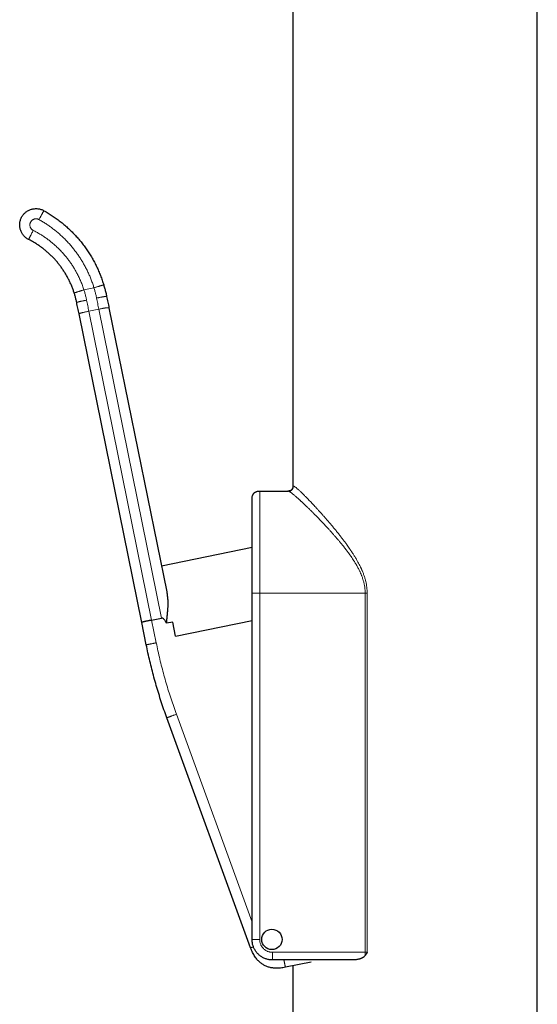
# Model space of a CAD drawing. Header units: millimetres. Extents: x 8 to 1004, y 12 to 903.
# Tile 50 of 57: x 671 to 722, y 710 to 806. Entities that reach past the tile are written whole.
import ezdxf

# ---------------------------------------------------------------- set-up
doc = ezdxf.new("R2010")
doc.units = ezdxf.units.MM

msp = doc.modelspace()

# ---------------------------------------------------------------- linework, layer by layer
at = {"color": 7, "linetype": 'Continuous', "lineweight": 30}
for p, q in [((697.733, 868.219), (697.733, 760.511)), ((721.733, 673.445), (721.733, 850.585)), ((679.682, 777.989), (685.348, 750.125)), ((682.898, 747.12), (676.742, 777.391)), ((694.483, 760.011), (697.273, 760.011)), ((693.733, 754.463), (684.834, 752.653)), ((693.733, 716.011), (693.733, 750.011)), ((683.343, 744.93), (682.898, 747.12)), ((683.871, 747.355), (684.85, 747.554)), ((685.95, 747.165), (685.334, 747.04)), ((686.229, 745.793), (685.95, 747.165)), ((686.229, 745.793), (693.733, 747.319)), ((693.589, 715.201), (685.363, 737.772)), ((703.493, 714.011), (695.733, 714.011)), ((699.52, 713.8), (697.006, 713.289)), ((697.733, 713.437), (697.733, 673.445))]:
    msp.add_line(p, q, dxfattribs=at)
at = {"color": 8, "linetype": 'Continuous', "lineweight": 0}
for p, q in [((677.222, 779.756), (678.21, 779.957)), ((678.688, 777.86), (677.708, 777.66)), ((677.708, 777.66), (683.871, 747.355)), ((684.85, 747.554), (678.688, 777.86)), ((694.483, 750.011), (694.483, 716.011)), ((694.483, 750.011), (704.834, 750.011)), ((704.834, 714.761), (704.834, 750.011)), ((705.03, 750.011), (705.03, 714.761)), ((683.871, 747.355), (684.323, 745.129)), ((686.303, 738.114), (693.733, 717.727)), ((695.733, 714.761), (704.834, 714.761))]:
    msp.add_line(p, q, dxfattribs=at)
at = {"color": 7, "linetype": 'Continuous', "lineweight": 30}
msp.add_circle((695.676, 716.024), 1, dxfattribs=at)
for points in [[(671.795, 784.697), (671.749, 784.723), (671.655, 784.773), (671.526, 784.866), (671.406, 784.97), (671.297, 785.086), (671.199, 785.213), (671.115, 785.348), (671.045, 785.491), (670.989, 785.64), (670.949, 785.794), (670.924, 785.951), (670.914, 786.11), (670.921, 786.269), (670.943, 786.427), (670.981, 786.582), (671.033, 786.732), (671.101, 786.876), (671.182, 787.013), (671.277, 787.141), (671.384, 787.259), (671.502, 787.366), (671.63, 787.46), (671.767, 787.542), (671.912, 787.609), (672.062, 787.662), (672.217, 787.7), (672.374, 787.722), (672.533, 787.728), (672.692, 787.718), (672.85, 787.693), (673.003, 787.652), (673.153, 787.597), (673.247, 787.548), (673.294, 787.524)], [(673.294, 787.524), (673.433, 787.445), (673.711, 787.286), (674.115, 787.029), (674.51, 786.757), (674.893, 786.47), (675.266, 786.168), (675.627, 785.853), (675.975, 785.523), (676.311, 785.181), (676.633, 784.826), (676.941, 784.459), (677.234, 784.08), (677.513, 783.69), (677.777, 783.29), (678.026, 782.88), (678.258, 782.461), (678.474, 782.033), (678.673, 781.597), (678.856, 781.154), (679.022, 780.705), (679.118, 780.4), (679.166, 780.247)], [(676.269, 779.452), (676.232, 779.564), (676.158, 779.788), (676.029, 780.118), (675.889, 780.443), (675.735, 780.762), (675.569, 781.074), (675.391, 781.38), (675.201, 781.679), (674.999, 781.969), (674.786, 782.252), (674.561, 782.526), (674.326, 782.79), (674.081, 783.046), (673.826, 783.291), (673.561, 783.526), (673.287, 783.75), (673.004, 783.963), (672.714, 784.165), (672.415, 784.355), (672.109, 784.534), (671.9, 784.643), (671.795, 784.697)], [(679.454, 779.111), (679.492, 778.924), (679.568, 778.55), (679.644, 778.176), (679.682, 777.989)], [(676.742, 777.391), (676.704, 777.578), (676.628, 777.952), (676.552, 778.326), (676.514, 778.513)], [(695.733, 714.011), (695.681, 714.013), (695.576, 714.015), (695.42, 714.034), (695.266, 714.065), (695.115, 714.107), (694.967, 714.162), (694.824, 714.227), (694.687, 714.304), (694.556, 714.392), (694.433, 714.489), (694.318, 714.596), (694.211, 714.711), (694.113, 714.835), (694.026, 714.965), (693.949, 715.102), (693.884, 715.245), (693.829, 715.393), (693.786, 715.544), (693.756, 715.698), (693.737, 715.854), (693.734, 715.959), (693.733, 716.011)]]:
    msp.add_open_spline(points, degree=3, dxfattribs=at)
at = {"color": 8, "linetype": 'Continuous', "lineweight": 0}
for points, knots in [([(672.808, 786.65), (672.828, 786.685), (672.866, 786.754), (672.921, 786.853), (672.973, 786.945), (673.02, 787.031), (673.064, 787.11), (673.105, 787.182), (673.141, 787.248), (673.173, 787.306), (673.202, 787.358), (673.227, 787.403), (673.248, 787.44), (673.265, 787.471), (673.278, 787.495), (673.288, 787.512), (673.293, 787.522), (673.294, 787.523), (673.294, 787.524)], [0, 0, 0, 0, 0.074669, 0.144858, 0.210964, 0.273465, 0.332924, 0.389996, 0.44542, 0.5, 0.55458, 0.610004, 0.667076, 0.726535, 0.789036, 0.855142, 0.925331, 1, 1, 1, 1]), ([(672.808, 786.65), (672.785, 786.662), (672.737, 786.686), (672.661, 786.709), (672.583, 786.723), (672.503, 786.727), (672.424, 786.72), (672.346, 786.702), (672.271, 786.675), (672.201, 786.638), (672.136, 786.591), (672.078, 786.537), (672.027, 786.475), (671.985, 786.407), (671.953, 786.335), (671.93, 786.258), (671.918, 786.18), (671.915, 786.1), (671.924, 786.021), (671.943, 785.943), (671.972, 785.869), (672.011, 785.799), (672.059, 785.735), (672.114, 785.678), (672.177, 785.628), (672.223, 785.603), (672.246, 785.59)], [0, 0, 0, 0, 0.041724, 0.083143, 0.124997, 0.166659, 0.208077, 0.249997, 0.291658, 0.333077, 0.374997, 0.416658, 0.458077, 0.499997, 0.541658, 0.583077, 0.624997, 0.666658, 0.708077, 0.749997, 0.791658, 0.833077, 0.874997, 0.916725, 0.958143, 1, 1, 1, 1]), ([(678.21, 779.957), (678.168, 780.088), (678.086, 780.35), (677.945, 780.736), (677.791, 781.117), (677.623, 781.493), (677.442, 781.862), (677.251, 782.218), (677.052, 782.561), (676.846, 782.889), (676.629, 783.21), (676.401, 783.524), (676.157, 783.836), (675.898, 784.146), (675.623, 784.452), (675.337, 784.747), (675.041, 785.033), (674.734, 785.307), (674.423, 785.566), (674.111, 785.809), (673.796, 786.036), (673.475, 786.252), (673.146, 786.458), (672.921, 786.586), (672.808, 786.65)], [0, 0, 0, 0, 0.04673, 0.093364, 0.139961, 0.186582, 0.233287, 0.280048, 0.324039, 0.367979, 0.411919, 0.455909, 0.5, 0.546721, 0.593349, 0.639946, 0.68657, 0.733283, 0.780054, 0.824052, 0.867995, 0.911933, 0.955918, 1, 1, 1, 1]), ([(672.246, 785.59), (672.228, 785.554), (672.193, 785.484), (672.141, 785.382), (672.094, 785.288), (672.049, 785.2), (672.009, 785.12), (671.971, 785.046), (671.938, 784.979), (671.907, 784.919), (671.881, 784.867), (671.858, 784.821), (671.838, 784.783), (671.823, 784.751), (671.81, 784.727), (671.802, 784.71), (671.796, 784.699), (671.796, 784.698), (671.795, 784.697)], [0, 0, 0, 0, 0.074669, 0.144858, 0.210964, 0.273465, 0.332924, 0.389996, 0.44542, 0.5, 0.55458, 0.610004, 0.667076, 0.726535, 0.789036, 0.855142, 0.925331, 1, 1, 1, 1]), ([(672.246, 785.59), (672.355, 785.533), (672.573, 785.421), (672.89, 785.236), (673.201, 785.041), (673.505, 784.835), (673.801, 784.617), (674.106, 784.374), (674.418, 784.106), (674.733, 783.809), (675.034, 783.499), (675.308, 783.192), (675.556, 782.891), (675.778, 782.598), (675.989, 782.298), (676.19, 781.99), (676.378, 781.675), (676.566, 781.333), (676.75, 780.965), (676.925, 780.57), (677.085, 780.167), (677.176, 779.893), (677.222, 779.756)], [0, 0, 0, 0, 0.046735, 0.093367, 0.13996, 0.186578, 0.233287, 0.280054, 0.33503, 0.389942, 0.444897, 0.5, 0.546724, 0.59335, 0.639942, 0.686565, 0.733282, 0.780061, 0.835045, 0.88996, 0.94491, 1, 1, 1, 1]), ([(677.222, 779.756), (677.183, 779.744), (677.109, 779.72), (677, 779.685), (676.9, 779.653), (676.806, 779.623), (676.72, 779.596), (676.641, 779.571), (676.57, 779.548), (676.506, 779.527), (676.45, 779.51), (676.401, 779.494), (676.36, 779.481), (676.327, 779.47), (676.301, 779.462), (676.283, 779.456), (676.271, 779.452), (676.27, 779.452), (676.269, 779.452)], [0, 0, 0, 0, 0.0746695, 0.1448578, 0.2109639, 0.2734646, 0.332924, 0.3899961, 0.4454196, 0.5, 0.5545804, 0.6100039, 0.667076, 0.7265354, 0.7890361, 0.8551422, 0.9253305, 1, 1, 1, 1]), ([(677.222, 779.756), (677.256, 779.645), (677.325, 779.424), (677.414, 779.087), (677.462, 778.86), (677.487, 778.747)], [0, 0, 0, 0, 0.333411, 0.666588, 1, 1, 1, 1]), ([(678.21, 779.957), (678.248, 779.969), (678.323, 779.992), (678.432, 780.025), (678.533, 780.055), (678.627, 780.084), (678.714, 780.11), (678.793, 780.134), (678.864, 780.156), (678.928, 780.175), (678.985, 780.192), (679.034, 780.207), (679.075, 780.22), (679.109, 780.23), (679.135, 780.238), (679.153, 780.243), (679.164, 780.247), (679.166, 780.247), (679.166, 780.247)], [0, 0, 0, 0, 0.074669, 0.144858, 0.210964, 0.273465, 0.332924, 0.389996, 0.44542, 0.5, 0.55458, 0.610004, 0.667076, 0.726535, 0.789036, 0.855142, 0.925331, 1, 1, 1, 1]), ([(678.467, 778.946), (678.443, 779.059), (678.394, 779.286), (678.308, 779.623), (678.242, 779.846), (678.21, 779.957)], [0, 0, 0, 0, 0.333403, 0.66662, 1, 1, 1, 1]), ([(677.487, 778.747), (677.447, 778.739), (677.37, 778.723), (677.259, 778.7), (677.156, 778.678), (677.06, 778.658), (676.971, 778.639), (676.89, 778.621), (676.818, 778.604), (676.752, 778.589), (676.695, 778.575), (676.645, 778.562), (676.604, 778.55), (676.57, 778.54), (676.544, 778.532), (676.526, 778.524), (676.515, 778.518), (676.514, 778.515), (676.514, 778.513)], [0, 0, 0, 0, 0.074669, 0.144858, 0.210964, 0.273465, 0.332924, 0.389996, 0.44542, 0.5, 0.55458, 0.610004, 0.667076, 0.726535, 0.789036, 0.855142, 0.925331, 1, 1, 1, 1]), ([(678.467, 778.946), (678.506, 778.954), (678.583, 778.97), (678.695, 778.992), (678.799, 779.012), (678.895, 779.031), (678.984, 779.048), (679.065, 779.063), (679.139, 779.076), (679.205, 779.087), (679.263, 779.097), (679.314, 779.104), (679.356, 779.11), (679.391, 779.114), (679.419, 779.116), (679.438, 779.116), (679.451, 779.115), (679.453, 779.113), (679.454, 779.111)], [0, 0, 0, 0, 0.074669, 0.144858, 0.210964, 0.273465, 0.332924, 0.389996, 0.44542, 0.5, 0.55458, 0.610004, 0.667076, 0.726535, 0.789036, 0.855142, 0.925331, 1, 1, 1, 1]), ([(677.708, 777.66), (677.668, 777.652), (677.591, 777.637), (677.48, 777.613), (677.377, 777.591), (677.281, 777.569), (677.193, 777.549), (677.112, 777.529), (677.04, 777.511), (676.975, 777.493), (676.918, 777.477), (676.869, 777.461), (676.828, 777.447), (676.795, 777.434), (676.77, 777.421), (676.752, 777.41), (676.742, 777.4), (676.742, 777.394), (676.742, 777.391)], [0, 0, 0, 0, 0.074669, 0.144858, 0.210964, 0.273465, 0.332924, 0.389996, 0.44542, 0.5, 0.55458, 0.610004, 0.667076, 0.726535, 0.789036, 0.855142, 0.925331, 1, 1, 1, 1]), ([(678.688, 777.86), (678.727, 777.868), (678.804, 777.883), (678.916, 777.905), (679.02, 777.925), (679.116, 777.942), (679.205, 777.958), (679.287, 777.971), (679.361, 777.983), (679.428, 777.992), (679.486, 777.999), (679.537, 778.004), (679.581, 778.007), (679.617, 778.007), (679.645, 778.006), (679.665, 778.002), (679.678, 777.997), (679.681, 777.991), (679.682, 777.989)], [0, 0, 0, 0, 0.074669, 0.144858, 0.210964, 0.273465, 0.332924, 0.389996, 0.44542, 0.5, 0.55458, 0.610004, 0.667076, 0.726535, 0.789036, 0.855142, 0.925331, 1, 1, 1, 1]), ([(697.273, 760.011), (697.3, 760.012), (697.351, 760.013), (697.424, 760.024), (697.485, 760.039), (697.536, 760.059), (697.577, 760.081), (697.614, 760.106), (697.648, 760.136), (697.677, 760.169), (697.703, 760.207), (697.724, 760.248), (697.744, 760.299), (697.759, 760.36), (697.77, 760.433), (697.771, 760.485), (697.772, 760.511)], [0, 0, 0, 0, 0.098542, 0.189342, 0.273439, 0.332905, 0.389984, 0.445413, 0.5, 0.554587, 0.610016, 0.667095, 0.726561, 0.810658, 0.901458, 1, 1, 1, 1]), ([(697.772, 760.511), (697.782, 760.51), (697.803, 760.508), (697.848, 760.488), (697.902, 760.456), (697.967, 760.411), (698.043, 760.353), (698.124, 760.286), (698.21, 760.213), (698.298, 760.135), (698.393, 760.048), (698.476, 759.969), (698.544, 759.905), (698.594, 759.857), (698.646, 759.807), (698.699, 759.755), (698.753, 759.702), (698.809, 759.647), (698.886, 759.57), (698.986, 759.469), (699.112, 759.341), (699.244, 759.205), (699.381, 759.063), (699.524, 758.913), (699.673, 758.755), (699.824, 758.594), (699.988, 758.416), (700.168, 758.22), (700.365, 758.002), (700.569, 757.775), (700.778, 757.539), (700.995, 757.291), (701.219, 757.032), (701.448, 756.763), (701.679, 756.487), (701.912, 756.204), (702.147, 755.913), (702.376, 755.624), (702.596, 755.34), (702.802, 755.066), (702.981, 754.822), (703.134, 754.61), (703.23, 754.473), (703.294, 754.38), (703.327, 754.333), (703.359, 754.285), (703.392, 754.238), (703.424, 754.19), (703.507, 754.066), (703.637, 753.867), (703.811, 753.592), (703.973, 753.32), (704.119, 753.062), (704.25, 752.818), (704.337, 752.645), (704.39, 752.533), (704.415, 752.482), (704.438, 752.431), (704.462, 752.38), (704.485, 752.329), (704.507, 752.279), (704.544, 752.193), (704.595, 752.072), (704.656, 751.916), (704.713, 751.761), (704.765, 751.607), (704.812, 751.455), (704.855, 751.303), (704.905, 751.107), (704.955, 750.866), (704.998, 750.58), (705.025, 750.295), (705.028, 750.106), (705.03, 750.011)], [0, 0, 0, 0, 0.0197114, 0.0394916, 0.0593663, 0.0793605, 0.0994989, 0.1198056, 0.137011, 0.1543654, 0.1718821, 0.1895739, 0.1975778, 0.2056207, 0.2137036, 0.2218276, 0.2299938, 0.2382031, 0.2464567, 0.2632807, 0.2802757, 0.2974496, 0.3148102, 0.3323647, 0.3501205, 0.3680844, 0.3851731, 0.406614, 0.4282627, 0.4501292, 0.4722228, 0.4945527, 0.5179343, 0.5412968, 0.5646501, 0.5880039, 0.6113681, 0.6354498, 0.6566572, 0.6774913, 0.6979608, 0.7112755, 0.7244382, 0.7278608, 0.7312732, 0.7346755, 0.7380678, 0.7414499, 0.7448222, 0.7643982, 0.7833565, 0.8017104, 0.8194748, 0.834633, 0.8493594, 0.8526075, 0.8558346, 0.859041, 0.8622268, 0.8653922, 0.8685373, 0.8716623, 0.8813181, 0.8907962, 0.9001027, 0.909244, 0.9182271, 0.9270591, 0.9357476, 0.9521801, 0.9683233, 0.984241, 1, 1, 1, 1]), ([(694.483, 760.011), (694.483, 760.009), (694.483, 760.006), (694.483, 759.976), (694.483, 759.928), (694.483, 759.86), (694.483, 759.774), (694.483, 759.67), (694.483, 759.549), (694.483, 759.41), (694.483, 759.252), (694.483, 759.076), (694.483, 758.881), (694.483, 758.669), (694.483, 758.44), (694.483, 758.197), (694.483, 757.939), (694.483, 757.669), (694.483, 757.383), (694.483, 757.083), (694.483, 756.767), (694.483, 756.436), (694.483, 756.093), (694.483, 755.737), (694.483, 755.373), (694.483, 755.002), (694.483, 754.622), (694.483, 754.235), (694.483, 753.837), (694.483, 753.429), (694.483, 753.013), (694.483, 752.59), (694.483, 752.163), (694.483, 751.734), (694.483, 751.304), (694.483, 750.874), (694.483, 750.443), (694.483, 750.155), (694.483, 750.011)], [0, 0, 0, 0, 0.028, 0.056, 0.084, 0.112, 0.14, 0.1675, 0.195, 0.2225, 0.25, 0.278, 0.306, 0.334, 0.362, 0.39, 0.4175, 0.445, 0.4725, 0.5, 0.528, 0.556, 0.584, 0.612, 0.64, 0.6675, 0.695, 0.7225, 0.75, 0.778, 0.806, 0.834, 0.862, 0.89, 0.9175, 0.945, 0.9725, 1, 1, 1, 1]), ([(704.834, 750.011), (704.834, 750.062), (704.833, 750.165), (704.823, 750.319), (704.809, 750.473), (704.788, 750.629), (704.762, 750.785), (704.73, 750.941), (704.682, 751.14), (704.611, 751.381), (704.536, 751.593), (704.48, 751.738), (704.449, 751.814), (704.417, 751.89), (704.383, 751.968), (704.348, 752.045), (704.302, 752.145), (704.242, 752.268), (704.167, 752.415), (704.087, 752.565), (704.001, 752.718), (703.911, 752.873), (703.819, 753.023), (703.714, 753.192), (703.591, 753.379), (703.483, 753.539), (703.406, 753.649), (703.365, 753.707), (703.324, 753.766), (703.281, 753.826), (703.238, 753.886), (703.176, 753.971), (703.092, 754.084), (702.987, 754.224), (702.875, 754.369), (702.758, 754.519), (702.644, 754.663), (702.542, 754.789), (702.459, 754.891), (702.384, 754.981), (702.309, 755.072), (702.225, 755.172), (702.131, 755.282), (702.03, 755.402), (701.924, 755.524), (701.821, 755.642), (701.715, 755.763), (701.608, 755.884), (701.5, 756.004), (701.403, 756.112), (701.311, 756.213), (701.214, 756.319), (701.125, 756.417), (701.044, 756.504), (700.981, 756.572), (700.919, 756.639), (700.858, 756.703), (700.798, 756.767), (700.74, 756.828), (700.684, 756.888), (700.552, 757.027), (700.352, 757.236), (700.088, 757.507), (699.882, 757.716), (699.728, 757.87), (699.621, 757.977), (699.515, 758.082), (699.407, 758.189), (699.271, 758.322), (699.111, 758.477), (698.935, 758.646), (698.801, 758.773), (698.706, 758.863), (698.644, 758.92), (698.584, 758.976), (698.526, 759.03), (698.469, 759.083), (698.387, 759.158), (698.282, 759.253), (698.159, 759.363), (698.043, 759.464), (697.936, 759.557), (697.836, 759.641), (697.744, 759.716), (697.646, 759.793), (697.548, 759.867), (697.454, 759.931), (697.376, 759.977), (697.314, 760.006), (697.287, 760.01), (697.273, 760.011)], [0, 0, 0, 0, 0.008656, 0.017369, 0.026154, 0.035021, 0.043983, 0.05305, 0.062234, 0.078762, 0.096047, 0.100705, 0.105419, 0.11019, 0.115017, 0.119903, 0.124847, 0.134081, 0.143622, 0.153473, 0.163636, 0.174114, 0.18491, 0.19447, 0.209072, 0.224508, 0.228689, 0.232927, 0.237223, 0.241577, 0.245988, 0.250456, 0.260547, 0.271124, 0.282187, 0.293738, 0.305776, 0.315749, 0.323609, 0.330056, 0.337353, 0.3455, 0.354497, 0.364344, 0.375041, 0.384942, 0.394212, 0.405675, 0.416111, 0.425522, 0.433906, 0.44284, 0.453872, 0.460219, 0.466451, 0.472569, 0.478572, 0.484461, 0.490235, 0.495895, 0.501441, 0.529592, 0.556652, 0.582624, 0.594493, 0.606123, 0.617513, 0.629119, 0.642166, 0.663547, 0.684476, 0.704961, 0.712889, 0.72075, 0.728544, 0.736272, 0.743934, 0.751531, 0.770058, 0.788336, 0.806372, 0.824173, 0.841749, 0.859109, 0.876261, 0.901431, 0.926356, 0.95107, 0.975607, 1, 1, 1, 1]), ([(693.733, 750.011), (693.734, 750.011), (693.736, 750.011), (693.752, 750.011), (693.775, 750.011), (693.805, 750.011), (693.837, 750.011), (693.875, 750.011), (693.92, 750.011), (693.97, 750.011), (694.026, 750.011), (694.088, 750.011), (694.164, 750.011), (694.256, 750.011), (694.366, 750.011), (694.443, 750.011), (694.483, 750.011)], [0, 0, 0, 0, 0.098542, 0.189342, 0.273439, 0.332905, 0.389984, 0.445413, 0.5, 0.554587, 0.610016, 0.667095, 0.726561, 0.810658, 0.901458, 1, 1, 1, 1]), ([(704.834, 750.011), (704.851, 750.011), (704.885, 750.011), (704.934, 750.011), (704.983, 750.011), (705.014, 750.011), (705.03, 750.011)], [0, 0, 0, 0, 0.251285, 0.5, 0.748715, 1, 1, 1, 1]), ([(684.323, 745.129), (684.283, 745.121), (684.207, 745.106), (684.095, 745.083), (683.992, 745.062), (683.895, 745.042), (683.807, 745.024), (683.726, 745.008), (683.652, 744.993), (683.587, 744.98), (683.529, 744.968), (683.479, 744.958), (683.437, 744.949), (683.402, 744.942), (683.376, 744.937), (683.357, 744.933), (683.345, 744.93), (683.344, 744.93), (683.343, 744.93)], [0, 0, 0, 0, 0.074669, 0.144858, 0.210964, 0.273465, 0.332924, 0.389996, 0.44542, 0.5, 0.55458, 0.610004, 0.667076, 0.726535, 0.789036, 0.855142, 0.925331, 1, 1, 1, 1]), ([(684.323, 745.129), (684.379, 744.862), (684.49, 744.329), (684.673, 743.532), (684.869, 742.739), (685.078, 741.95), (685.299, 741.169), (685.532, 740.396), (685.776, 739.632), (686.031, 738.87), (686.212, 738.366), (686.303, 738.114)], [0, 0, 0, 0, 0.112143, 0.224178, 0.336135, 0.448048, 0.559945, 0.669861, 0.779822, 0.889859, 1, 1, 1, 1]), ([(686.303, 738.114), (686.265, 738.101), (686.191, 738.074), (686.084, 738.035), (685.985, 737.999), (685.893, 737.965), (685.808, 737.934), (685.73, 737.906), (685.66, 737.88), (685.597, 737.857), (685.541, 737.837), (685.493, 737.819), (685.453, 737.805), (685.42, 737.793), (685.394, 737.783), (685.376, 737.777), (685.365, 737.773), (685.364, 737.772), (685.363, 737.772)], [0, 0, 0, 0, 0.0746695, 0.1448578, 0.2109639, 0.2734646, 0.332924, 0.3899961, 0.4454196, 0.5, 0.5545804, 0.6100039, 0.667076, 0.7265354, 0.7890361, 0.8551422, 0.9253305, 1, 1, 1, 1]), ([(693.733, 716.011), (693.734, 716.011), (693.736, 716.011), (693.752, 716.011), (693.775, 716.011), (693.805, 716.011), (693.837, 716.011), (693.875, 716.011), (693.92, 716.011), (693.97, 716.011), (694.026, 716.011), (694.088, 716.011), (694.164, 716.011), (694.256, 716.011), (694.366, 716.011), (694.443, 716.011), (694.483, 716.011)], [0, 0, 0, 0, 0.098542, 0.189342, 0.273439, 0.332905, 0.389984, 0.445413, 0.5, 0.554587, 0.610016, 0.667095, 0.726561, 0.810658, 0.901458, 1, 1, 1, 1]), ([(694.483, 716.011), (694.484, 715.97), (694.487, 715.888), (694.505, 715.767), (694.535, 715.648), (694.576, 715.532), (694.629, 715.421), (694.692, 715.316), (694.765, 715.217), (694.848, 715.126), (694.939, 715.043), (695.037, 714.97), (695.143, 714.907), (695.254, 714.855), (695.37, 714.813), (695.489, 714.783), (695.61, 714.765), (695.692, 714.762), (695.733, 714.761)], [0, 0, 0, 0, 0.062751, 0.124928, 0.18714, 0.249997, 0.312697, 0.374856, 0.437086, 0.499997, 0.562697, 0.624856, 0.687086, 0.749997, 0.812751, 0.874928, 0.937141, 1, 1, 1, 1]), ([(693.865, 715.302), (693.851, 715.297), (693.816, 715.284), (693.768, 715.266), (693.72, 715.249), (693.679, 715.234), (693.642, 715.221), (693.612, 715.21), (693.593, 715.203), (693.591, 715.202), (693.589, 715.201)], [0, 0, 0, 0, 0.066174, 0.168123, 0.271647, 0.37825, 0.489312, 0.646374, 0.815958, 1, 1, 1, 1]), ([(695.733, 714.011), (695.733, 714.012), (695.733, 714.014), (695.733, 714.03), (695.733, 714.053), (695.733, 714.083), (695.733, 714.115), (695.733, 714.154), (695.733, 714.198), (695.733, 714.248), (695.733, 714.304), (695.733, 714.366), (695.733, 714.442), (695.733, 714.534), (695.733, 714.645), (695.733, 714.721), (695.733, 714.761)], [0, 0, 0, 0, 0.0985418, 0.1893425, 0.2734387, 0.3329049, 0.3899835, 0.4454133, 0.5, 0.5545867, 0.6100165, 0.6670951, 0.7265613, 0.8106575, 0.9014582, 1, 1, 1, 1]), ([(696.859, 714.011), (696.862, 713.997), (696.874, 713.939), (696.891, 713.852), (696.912, 713.752), (696.928, 713.672), (696.943, 713.598), (696.956, 713.533), (696.968, 713.475), (696.978, 713.425), (696.987, 713.382), (696.995, 713.344), (697.001, 713.313), (697.005, 713.292), (697.006, 713.29), (697.006, 713.289)], [0, 0, 0, 0, 0.031821, 0.132258, 0.203279, 0.271449, 0.337649, 0.402843, 0.468037, 0.534237, 0.602407, 0.673428, 0.773866, 0.88231, 1, 1, 1, 1]), ([(704.834, 714.761), (704.851, 714.761), (704.885, 714.761), (704.934, 714.761), (704.983, 714.761), (705.014, 714.761), (705.03, 714.761)], [0, 0, 0, 0, 0.2512854, 0.5, 0.7487146, 1, 1, 1, 1]), ([(704.834, 714.437), (704.834, 714.47), (704.834, 714.537), (704.834, 714.646), (704.834, 714.722), (704.834, 714.761)], [0, 0, 0, 0, 0.307862, 0.639975, 1, 1, 1, 1])]:
    msp.add_open_spline(points, degree=3, knots=knots, dxfattribs=at)
at = {"color": 7, "linetype": 'Continuous', "lineweight": 30}
for points, knots in [([(679.166, 780.247), (679.203, 780.122), (679.276, 779.872), (679.372, 779.493), (679.427, 779.239), (679.454, 779.111)], [0, 0, 0, 0, 0.333677, 0.666998, 1, 1, 1, 1]), ([(676.514, 778.513), (676.491, 778.619), (676.446, 778.829), (676.364, 779.142), (676.301, 779.349), (676.269, 779.452)], [0, 0, 0, 0, 0.332921, 0.666236, 1, 1, 1, 1]), ([(697.733, 760.511), (697.733, 760.49), (697.732, 760.45), (697.726, 760.393), (697.716, 760.337), (697.7, 760.284), (697.679, 760.235), (697.657, 760.196), (697.635, 760.166), (697.613, 760.14), (697.586, 760.115), (697.552, 760.089), (697.51, 760.065), (697.464, 760.046), (697.416, 760.031), (697.363, 760.02), (697.301, 760.013), (697.257, 760.012), (697.233, 760.011)], [0, 0, 0, 0, 0.079148, 0.148705, 0.209924, 0.288459, 0.353721, 0.407935, 0.452565, 0.492313, 0.532904, 0.588994, 0.648242, 0.713352, 0.770469, 0.836253, 0.912187, 1, 1, 1, 1]), ([(693.733, 759.261), (693.734, 759.301), (693.736, 759.378), (693.752, 759.488), (693.775, 759.58), (693.805, 759.656), (693.837, 759.718), (693.875, 759.775), (693.92, 759.825), (693.97, 759.869), (694.026, 759.907), (694.088, 759.94), (694.164, 759.969), (694.256, 759.993), (694.366, 760.009), (694.443, 760.01), (694.483, 760.011)], [0, 0, 0, 0, 0.098542, 0.189342, 0.273439, 0.332905, 0.389984, 0.445413, 0.5, 0.554587, 0.610016, 0.667095, 0.726561, 0.810658, 0.901458, 1, 1, 1, 1]), ([(693.733, 750.011), (693.733, 750.147), (693.733, 750.418), (693.733, 750.824), (693.733, 751.228), (693.733, 751.631), (693.733, 752.027), (693.733, 752.418), (693.733, 752.801), (693.733, 753.179), (693.733, 753.554), (693.733, 753.925), (693.733, 754.29), (693.733, 754.646), (693.733, 754.994), (693.733, 755.33), (693.733, 755.654), (693.733, 755.965), (693.733, 756.265), (693.733, 756.556), (693.733, 756.836), (693.733, 757.104), (693.733, 757.358), (693.733, 757.598), (693.733, 757.823), (693.733, 758.031), (693.733, 758.222), (693.733, 758.399), (693.733, 758.561), (693.733, 758.707), (693.733, 758.838), (693.733, 758.951), (693.733, 759.048), (693.733, 759.126), (693.733, 759.187), (693.733, 759.23), (693.733, 759.256), (693.733, 759.26), (693.733, 759.261)], [0, 0, 0, 0, 0.028032, 0.0560009, 0.0839609, 0.1119665, 0.140024, 0.1675117, 0.1949692, 0.2224481, 0.2499999, 0.2780253, 0.3059914, 0.3339525, 0.361963, 0.390024, 0.4175117, 0.4449692, 0.4724481, 0.4999999, 0.5280253, 0.5559914, 0.5839525, 0.611963, 0.640024, 0.6675117, 0.6949692, 0.7224481, 0.7499999, 0.7780253, 0.8059914, 0.8339525, 0.861963, 0.8900281, 0.9175203, 0.9449786, 0.9724547, 1, 1, 1, 1]), ([(685.348, 750.125), (685.36, 750.062), (685.384, 749.938), (685.411, 749.742), (685.432, 749.542), (685.444, 749.371), (685.45, 749.229), (685.453, 749.119), (685.454, 749.008), (685.454, 748.894), (685.452, 748.778), (685.447, 748.66), (685.442, 748.54), (685.434, 748.416), (685.425, 748.295), (685.417, 748.197), (685.41, 748.123), (685.405, 748.067), (685.399, 748.008), (685.393, 747.947), (685.386, 747.877), (685.379, 747.802), (685.371, 747.721), (685.363, 747.644), (685.357, 747.576), (685.352, 747.521), (685.347, 747.472), (685.343, 747.416), (685.337, 747.336), (685.333, 747.238), (685.331, 747.135), (685.333, 747.071), (685.334, 747.04)], [0, 0, 0, 0, 0.069873, 0.139802, 0.209862, 0.279279, 0.315356, 0.351739, 0.388439, 0.425463, 0.462823, 0.500526, 0.538407, 0.577446, 0.61765, 0.652964, 0.669436, 0.686762, 0.704943, 0.723979, 0.743871, 0.769081, 0.793718, 0.818647, 0.839471, 0.856189, 0.868801, 0.883813, 0.907475, 0.941789, 0.972618, 1, 1, 1, 1]), ([(683.871, 747.355), (683.831, 747.346), (683.754, 747.331), (683.643, 747.308), (683.539, 747.286), (683.443, 747.265), (683.355, 747.246), (683.274, 747.228), (683.201, 747.212), (683.136, 747.196), (683.079, 747.182), (683.029, 747.169), (682.988, 747.158), (682.954, 747.148), (682.928, 747.139), (682.91, 747.131), (682.899, 747.125), (682.898, 747.122), (682.898, 747.12)], [0, 0, 0, 0, 0.074645, 0.144812, 0.210898, 0.273381, 0.332827, 0.389888, 0.445305, 0.499884, 0.554466, 0.609896, 0.666979, 0.726452, 0.78897, 0.855096, 0.925307, 1, 1, 1, 1]), ([(685.334, 747.04), (685.322, 747.064), (685.298, 747.111), (685.261, 747.178), (685.224, 747.24), (685.181, 747.309), (685.133, 747.377), (685.08, 747.441), (685.032, 747.488), (684.988, 747.521), (684.949, 747.541), (684.916, 747.553), (684.882, 747.558), (684.861, 747.555), (684.85, 747.554)], [0, 0, 0, 0, 0.109779, 0.213024, 0.309807, 0.400215, 0.542656, 0.645933, 0.736019, 0.814119, 0.865943, 0.913168, 0.957258, 1, 1, 1, 1]), ([(685.363, 737.772), (685.269, 738.034), (685.081, 738.557), (684.816, 739.347), (684.564, 740.142), (684.324, 740.941), (684.1, 741.738), (683.889, 742.535), (683.694, 743.33), (683.51, 744.128), (683.399, 744.663), (683.343, 744.93)], [0, 0, 0, 0, 0.112, 0.224, 0.336, 0.448, 0.56, 0.67, 0.78, 0.89, 1, 1, 1, 1]), ([(697.006, 713.289), (696.923, 713.273), (696.761, 713.243), (696.519, 713.213), (696.286, 713.198), (696.062, 713.198), (695.856, 713.212), (695.67, 713.237), (695.502, 713.27), (695.339, 713.314), (695.182, 713.369), (695.031, 713.433), (694.885, 713.508), (694.745, 713.593), (694.611, 713.688), (694.483, 713.794), (694.36, 713.91), (694.243, 714.036), (694.125, 714.181), (694.006, 714.349), (693.888, 714.541), (693.78, 714.747), (693.678, 714.968), (693.619, 715.123), (693.589, 715.201)], [0, 0, 0, 0, 0.058075, 0.11378, 0.167289, 0.218801, 0.268537, 0.308806, 0.348169, 0.386789, 0.424845, 0.462519, 0.5, 0.537481, 0.575155, 0.613211, 0.651831, 0.691194, 0.731463, 0.781199, 0.832711, 0.88622, 0.941925, 1, 1, 1, 1]), ([(704.834, 714.437), (704.816, 714.414), (704.778, 714.367), (704.725, 714.321), (704.683, 714.29), (704.656, 714.271), (704.628, 714.253), (704.598, 714.235), (704.568, 714.218), (704.532, 714.2), (704.492, 714.182), (704.446, 714.162), (704.399, 714.144), (704.349, 714.127), (704.298, 714.111), (704.244, 714.097), (704.155, 714.075), (704.027, 714.049), (703.857, 714.027), (703.678, 714.014), (703.556, 714.012), (703.493, 714.011)], [0, 0, 0, 0, 0.056344, 0.1165, 0.137588, 0.159244, 0.181497, 0.204373, 0.227898, 0.252095, 0.284595, 0.318147, 0.352788, 0.388555, 0.42548, 0.463591, 0.502914, 0.615969, 0.736279, 0.864192, 1, 1, 1, 1]), ([(705.031, 714.761), (705.029, 714.757), (705.022, 714.747), (705.013, 714.729), (705.002, 714.71), (704.992, 714.691), (704.982, 714.673), (704.968, 714.648), (704.949, 714.614), (704.918, 714.563), (704.881, 714.503), (704.849, 714.459), (704.834, 714.437)], [0, 0, 0, 0, 0.035701, 0.095194, 0.157573, 0.209978, 0.262164, 0.317232, 0.440399, 0.565009, 0.791644, 1, 1, 1, 1])]:
    msp.add_open_spline(points, degree=3, knots=knots, dxfattribs=at)
at = {"color": 8, "linetype": 'Continuous', "lineweight": 0}
for points in [[(677.487, 778.747), (677.524, 778.566), (677.597, 778.203), (677.671, 777.841), (677.708, 777.66)], [(678.688, 777.86), (678.651, 778.041), (678.577, 778.402), (678.504, 778.765), (678.467, 778.946)], [(697.733, 760.511), (697.735, 760.511), (697.738, 760.511), (697.76, 760.511), (697.772, 760.511)]]:
    msp.add_open_spline(points, degree=3, dxfattribs=at)

doc.saveas('drawing.dxf')
